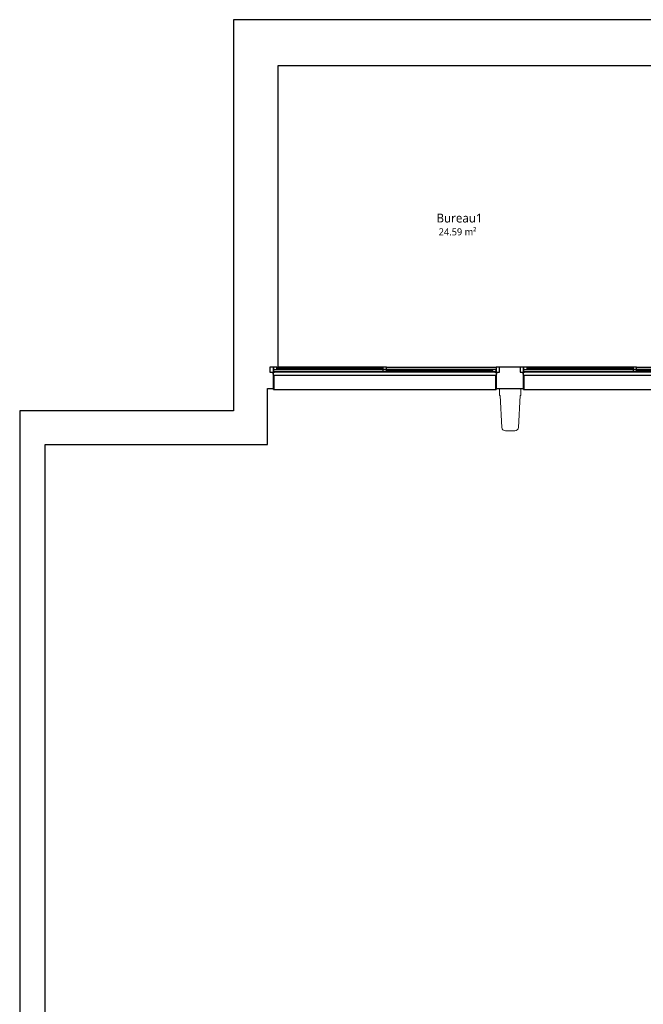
# Model space of a CAD drawing. Header units: metres. Extents: x -27.7 to 22.8, y -37.3 to -3.8.
# Tile 2 of 11: x -27.7 to -18.9, y -23.8 to -9.8. Entities that reach past the tile are written whole.
import ezdxf

# ---------------------------------------------------------------- set-up
doc = ezdxf.new("R2010")
doc.units = ezdxf.units.M
for name, color, linetype, lineweight in [('A-AREA-IDEN', 250, 'Continuous', 30), ('A-GLAZ', 250, 'Continuous', 25), ('A-GLAZ-SILL', 250, 'Continuous', 25), ('A-WALL', 250, 'Continuous', 25), ('S-COLS', 250, 'Continuous', 18)]:
    doc.layers.add(name, color=color, linetype=linetype, lineweight=lineweight)
doc.styles.add('Trebuchet MS', font='trebuc.ttf', dxfattribs={"height": 0.125})
doc.styles.add('Trebuchet MS_2', font='trebuc.ttf', dxfattribs={"height": 0.1})

# ---------------------------------------------------------------- blocks, each defined once
blk = doc.blocks.new('2 Vantaux coulissants - Droits - 1_45x3_15 pvc-410494-SS2')
at = {"layer": 'A-GLAZ'}
for p, q in [((-1.56, -0.08), (-1.625, -0.08)), ((-1.625, -0.08), (-1.625, -0.15)), ((1.575, -0.04), (-1.575, -0.04)), ((-1.575, -0.09), (-1.575, -0.12)), ((-1.525, -0.09), (-1.575, -0.09)), ((-1.575, -0.15), (-1.575, -0.09)), ((-1.575, -0.09), (-1.56, -0.09)), ((-1.575, -0.12), (-1.525, -0.12)), ((-1.56, -0.09), (-1.56, -0.08)), ((-1.56, -0.08), (1.56, -0.08)), ((-1.525, -0.12), (-1.525, -0.09)), ((-0.025, -0.09), (-1.525, -0.09)), ((-0.025, -0.099), (-1.525, -0.099)), ((-1.525, -0.099), (-1.525, -0.111)), ((-1.525, -0.111), (-0.025, -0.111)), ((-1.525, -0.12), (-0.025, -0.12)), ((0.025, -0.09), (-0.025, -0.09)), ((-0.025, -0.09), (-0.025, -0.12)), ((-0.025, -0.111), (-0.025, -0.099)), ((-0.025, -0.12), (0.025, -0.12)), ((0.025, -0.12), (-0.025, -0.12)), ((-0.025, -0.12), (-0.025, -0.15)), ((0.025, -0.12), (0.025, -0.09)), ((1.56, -0.09), (0.025, -0.09)), ((0.025, -0.15), (0.025, -0.12)), ((1.525, -0.12), (0.025, -0.12)), ((1.525, -0.129), (0.025, -0.129)), ((0.025, -0.129), (0.025, -0.141)), ((1.525, -0.12), (1.525, -0.15)), ((1.575, -0.12), (1.525, -0.12)), ((1.525, -0.141), (1.525, -0.129)), ((1.625, -0.08), (1.56, -0.08)), ((1.56, -0.08), (1.56, -0.09)), ((1.56, -0.09), (1.575, -0.09)), ((1.575, -0.09), (1.575, -0.15)), ((1.575, -0.15), (1.575, -0.12)), ((1.625, -0.15), (1.625, -0.08)), ((-1.625, -0.15), (-1.575, -0.15)), ((-0.025, -0.15), (-1.575, -0.15)), ((-0.025, -0.15), (0.025, -0.15)), ((0.025, -0.141), (1.525, -0.141)), ((0.025, -0.15), (1.509, -0.15)), ((1.525, -0.15), (1.575, -0.15)), ((1.575, -0.15), (1.625, -0.15))]:
    blk.add_line(p, q, dxfattribs=at)
at = {"layer": 'A-GLAZ', "lineweight": 18}
for p, q in [((-1.575, -0.05), (-1.585, -0.05)), ((-1.585, -0.05), (-1.585, -0.08)), ((-1.585, -0.08), (-1.575, -0.08)), ((-1.575, -0.08), (-1.575, -0.05)), ((1.585, -0.05), (1.575, -0.05)), ((1.575, -0.05), (1.575, -0.08)), ((1.575, -0.08), (1.585, -0.08)), ((1.585, -0.08), (1.585, -0.05))]:
    blk.add_line(p, q, dxfattribs=at)
at = {"layer": 'A-GLAZ-SILL'}
for p, q in [((1.575, 0.165), (-1.575, 0.165)), ((-1.57, 0.165), (-1.575, 0.165)), ((-1.575, 0.161), (-1.575, 0.165)), ((-1.575, 0.165), (-1.57, 0.165)), ((-1.575, 0.15), (-1.575, 0.161)), ((-1.57, 0.165), (-1.57, 0.161)), ((-1.57, 0.161), (-1.57, -0.04)), ((1.575, 0.165), (1.57, 0.165)), ((1.57, 0.161), (1.57, 0.165)), ((1.57, 0.165), (1.575, 0.165)), ((1.57, -0.04), (1.57, 0.161)), ((1.575, 0.165), (1.575, 0.161)), ((1.575, 0.161), (1.575, 0.15))]:
    blk.add_line(p, q, dxfattribs=at)
blk = doc.blocks.new('2 Vantaux coulissants - Droits - 1_45x3_15 pvc-V1-SS2')
at = {"layer": 'A-GLAZ'}
for p, q in [((-1.56, -0.08), (-1.625, -0.08)), ((-1.625, -0.08), (-1.625, -0.15)), ((1.575, -0.04), (-1.575, -0.04)), ((-1.575, -0.09), (-1.575, -0.12)), ((-1.525, -0.09), (-1.575, -0.09)), ((-1.575, -0.15), (-1.575, -0.09)), ((-1.575, -0.09), (-1.56, -0.09)), ((-1.575, -0.12), (-1.525, -0.12)), ((-1.56, -0.09), (-1.56, -0.08)), ((-1.56, -0.08), (1.56, -0.08)), ((-1.525, -0.12), (-1.525, -0.09)), ((-0.025, -0.09), (-1.525, -0.09)), ((-0.025, -0.099), (-1.525, -0.099)), ((-1.525, -0.099), (-1.525, -0.111)), ((-1.525, -0.111), (-0.025, -0.111)), ((-1.525, -0.12), (-0.025, -0.12)), ((0.025, -0.09), (-0.025, -0.09)), ((-0.025, -0.09), (-0.025, -0.12)), ((-0.025, -0.111), (-0.025, -0.099)), ((-0.025, -0.12), (0.025, -0.12)), ((0.025, -0.12), (-0.025, -0.12)), ((-0.025, -0.12), (-0.025, -0.15)), ((0.025, -0.12), (0.025, -0.09)), ((1.56, -0.09), (0.025, -0.09)), ((0.025, -0.15), (0.025, -0.12)), ((1.525, -0.12), (0.025, -0.12)), ((1.525, -0.129), (0.025, -0.129)), ((0.025, -0.129), (0.025, -0.141)), ((1.525, -0.12), (1.525, -0.15)), ((1.575, -0.12), (1.525, -0.12)), ((1.525, -0.141), (1.525, -0.129)), ((1.625, -0.08), (1.56, -0.08)), ((1.56, -0.08), (1.56, -0.09)), ((1.56, -0.09), (1.575, -0.09)), ((1.575, -0.09), (1.575, -0.15)), ((1.575, -0.15), (1.575, -0.12)), ((1.625, -0.15), (1.625, -0.08)), ((-1.625, -0.15), (-1.575, -0.15)), ((-0.025, -0.15), (-1.575, -0.15)), ((-0.025, -0.15), (0.025, -0.15)), ((0.025, -0.141), (1.525, -0.141)), ((0.025, -0.15), (1.525, -0.15)), ((1.525, -0.15), (1.575, -0.15)), ((1.575, -0.15), (1.625, -0.15))]:
    blk.add_line(p, q, dxfattribs=at)
at = {"layer": 'A-GLAZ', "lineweight": 18}
for p, q in [((-1.575, -0.05), (-1.585, -0.05)), ((-1.585, -0.05), (-1.585, -0.08)), ((-1.585, -0.08), (-1.575, -0.08)), ((-1.575, -0.08), (-1.575, -0.05)), ((1.585, -0.05), (1.575, -0.05)), ((1.575, -0.05), (1.575, -0.08)), ((1.575, -0.08), (1.585, -0.08)), ((1.585, -0.08), (1.585, -0.05))]:
    blk.add_line(p, q, dxfattribs=at)
at = {"layer": 'A-GLAZ-SILL'}
for p, q in [((1.575, 0.165), (-1.575, 0.165)), ((-1.57, 0.165), (-1.575, 0.165)), ((-1.575, 0.161), (-1.575, 0.165)), ((-1.575, 0.165), (-1.57, 0.165)), ((-1.575, 0.15), (-1.575, 0.161)), ((-1.57, 0.165), (-1.57, 0.161)), ((-1.57, 0.161), (-1.57, -0.04)), ((1.575, 0.165), (1.57, 0.165)), ((1.57, 0.161), (1.57, 0.165)), ((1.57, 0.165), (1.575, 0.165)), ((1.57, -0.04), (1.57, 0.161)), ((1.575, 0.165), (1.575, 0.161)), ((1.575, 0.161), (1.575, 0.15))]:
    blk.add_line(p, q, dxfattribs=at)

msp = doc.modelspace()

# ---------------------------------------------------------------- linework, layer by layer
at = {"layer": 'A-WALL'}
for p, q in [((-14.134, -9.816), (-24.692, -9.816)), ((-24.692, -9.816), (-24.692, -15.038)), ((-24.062, -10.466), (-18.674, -10.466)), ((-24.062, -14.738), (-24.062, -10.466)), ((-24.078, -14.738), (-24.062, -14.738)), ((-20.638, -14.738), (-20.928, -14.738)), ((-24.128, -15.038), (-24.128, -14.838)), ((-20.978, -14.838), (-20.978, -15.038)), ((-20.588, -15.038), (-20.588, -14.838)), ((-24.692, -15.038), (-24.692, -15.038)), ((-24.692, -15.038), (-24.692, -15.354)), ((-24.212, -15.038), (-24.128, -15.038)), ((-24.212, -15.834), (-24.212, -15.038)), ((-20.978, -15.038), (-20.588, -15.038)), ((-24.692, -15.354), (-27.719, -15.354)), ((-27.719, -15.354), (-27.719, -34.649)), ((-27.359, -15.834), (-24.212, -15.834)), ((-27.359, -34.289), (-27.359, -15.834))]:
    msp.add_line(p, q, dxfattribs=at)
at = {"layer": 'S-COLS'}
for p, q in [((-20.629, -15.038), (-20.929, -15.038)), ((-20.929, -15.038), (-20.929, -15.138)), ((-20.629, -15.138), (-20.629, -15.038)), ((-20.929, -15.138), (-20.92, -15.138)), ((-20.92, -15.138), (-20.896, -15.59)), ((-20.662, -15.59), (-20.638, -15.138)), ((-20.638, -15.138), (-20.629, -15.138)), ((-20.846, -15.638), (-20.779, -15.638)), ((-20.779, -15.638), (-20.712, -15.638))]:
    msp.add_line(p, q, dxfattribs=at)
for centre, start, end in [((-20.846, -15.588), 183, 270), ((-20.712, -15.588), 270, 357)]:
    msp.add_arc(centre, 0.05, start, end, dxfattribs=at)

# ---------------------------------------------------------------- block references
at = {"layer": 'A-GLAZ', "rotation": 180}
for name, p in [('2 Vantaux coulissants - Droits - 1_45x3_15 pvc-410494-SS2', (-22.553, -14.888)), ('2 Vantaux coulissants - Droits - 1_45x3_15 pvc-V1-SS2', (-19.013, -14.888))]:
    msp.add_blockref(name, p, dxfattribs=at)

# ---------------------------------------------------------------- texts
at = {"layer": 'A-AREA-IDEN', "attachment_point": 1}
for s, insert, char_height, width, style in [('Bureau1', (-21.82, -12.563), 0.125, 0.77764, 'Trebuchet MS'), ('24.59 m²', (-21.79, -12.771), 0.1, 0.70548, 'Trebuchet MS_2')]:
    msp.add_mtext(s, dxfattribs=dict(at, insert=insert, char_height=char_height, width=width, style=style))

doc.saveas('drawing.dxf')
